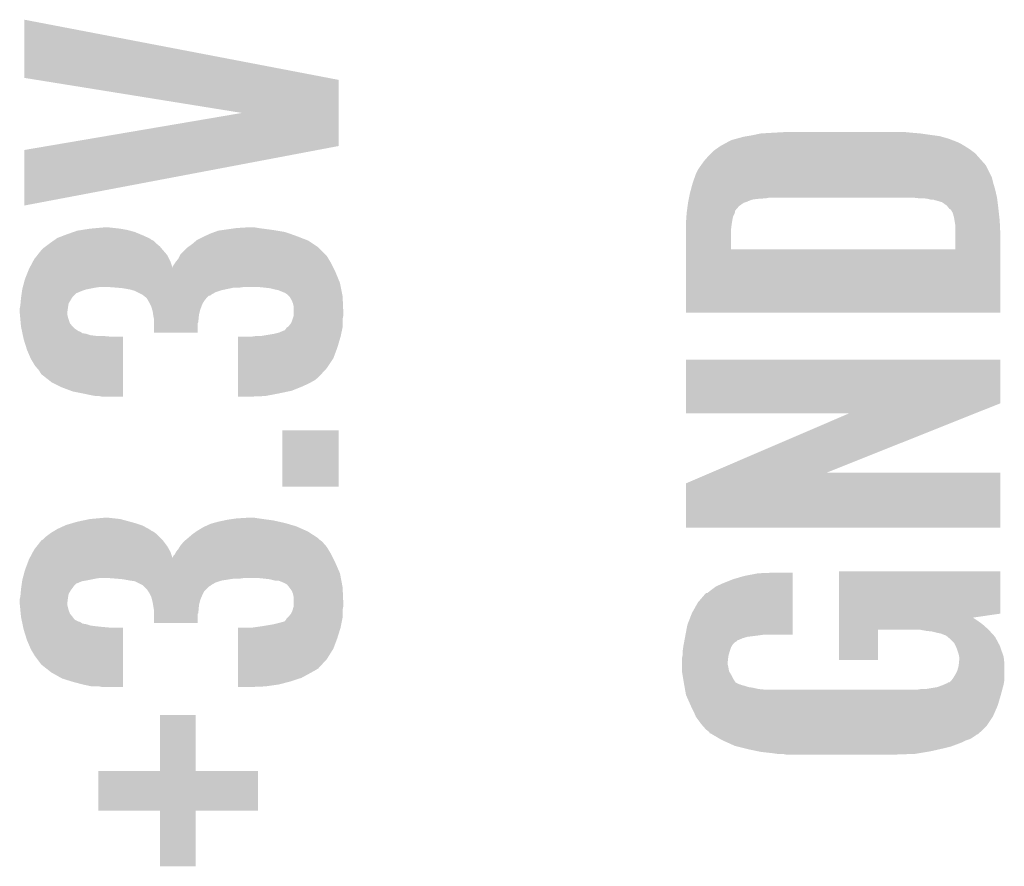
# Model space of a CAD drawing. Extents: x -52 to 48, y -3 to 57.
# Tile 44 of 96: x -4.86 to -1.08, y 32.1 to 35.35. Entities that reach past the tile are written whole.
import ezdxf

# ---------------------------------------------------------------- set-up
doc = ezdxf.new("R2010")
doc.units = 0
doc.layers.add('CLICK_SHIELD_FOR_RED_PITAYA_010', color=11, linetype='CONTINUOUS')

msp = doc.modelspace()

# ---------------------------------------------------------------- linework, layer by layer
at = {"layer": 'CLICK_SHIELD_FOR_RED_PITAYA_010'}
for points in [[(-4.8387, 35.12315), (-4.838664, 35.346636), (-3.672272, 35.12315), (-4.838664, 35.346636)], [(-4.791048, 35.115472), (-4.8387, 35.12315), (-3.6322, 35.115472), (-3.672272, 35.12315)], [(-4.00323, 34.988532), (-4.791048, 35.115472), (-3.632214, 34.988532), (-3.6322, 35.115472)], [(-4.749226, 34.861496), (-4.00323, 34.988532), (-3.632228, 34.861496), (-3.632214, 34.988532)], [(-2.123438, 34.884362), (-2.10566, 34.88944), (-1.277114, 34.884362), (-1.290314, 34.88944)], [(-2.10566, 34.88944), (-2.105654, 34.889442), (-1.290314, 34.88944), (-1.29032, 34.889442)], [(-2.105654, 34.889442), (-2.07772, 34.89706), (-1.29032, 34.889442), (-1.316986, 34.89706)], [(-2.07772, 34.89706), (-2.06248, 34.8996), (-1.316986, 34.89706), (-1.325878, 34.8996)], [(-2.06248, 34.8996), (-2.04724, 34.90214), (-1.325878, 34.8996), (-1.344928, 34.90214)], [(-2.04724, 34.90214), (-2.035388, 34.90468), (-1.344928, 34.90214), (-1.36398, 34.90468)], [(-2.035388, 34.90468), (-2.01168, 34.90976), (-1.36398, 34.90468), (-1.39954, 34.90976)], [(-2.01168, 34.90976), (-1.9685, 34.9123), (-1.39954, 34.90976), (-1.43002, 34.9123)], [(-1.9685, 34.9123), (-1.922782, 34.91484), (-1.43002, 34.9123), (-1.45542, 34.91484)], [(-4.838672, 34.846264), (-4.749226, 34.861496), (-3.712632, 34.846264), (-3.632228, 34.861496)], [(-2.19202, 34.84372), (-2.184764, 34.8488), (-1.202268, 34.84372), (-1.209042, 34.8488)], [(-2.184764, 34.8488), (-2.16662, 34.8615), (-1.209042, 34.8488), (-1.22936, 34.8615)], [(-2.16662, 34.8615), (-2.15265, 34.86912), (-1.22936, 34.8615), (-1.242062, 34.86912)], [(-2.15265, 34.86912), (-2.13868, 34.87674), (-1.242062, 34.86912), (-1.2573, 34.87674)], [(-2.13868, 34.87674), (-2.123438, 34.884362), (-1.2573, 34.87674), (-1.277114, 34.884362)], [(-4.8387, 34.632936), (-4.838672, 34.846264), (-4.8387, 34.632936), (-3.712632, 34.846264)], [(-2.23012, 34.80308), (-2.212342, 34.8234), (-1.161626, 34.80308), (-1.179688, 34.8234)], [(-2.212342, 34.8234), (-2.202182, 34.83356), (-1.179688, 34.8234), (-1.18872, 34.83356)], [(-2.202182, 34.83356), (-2.19202, 34.84372), (-1.18872, 34.83356), (-1.202268, 34.84372)], [(-2.252978, 34.770062), (-2.24282, 34.7853), (-1.13919, 34.770062), (-1.146808, 34.7853)], [(-2.24282, 34.7853), (-2.24101, 34.787836), (-1.146808, 34.7853), (-1.148078, 34.787836)], [(-2.24101, 34.787836), (-2.23012, 34.80308), (-1.148078, 34.787836), (-1.161626, 34.80308)], [(-2.272394, 34.721802), (-2.265138, 34.742118), (-1.12014, 34.721802), (-1.125218, 34.742118)], [(-2.265138, 34.742118), (-2.2606, 34.75482), (-1.125218, 34.742118), (-1.131568, 34.75482)], [(-2.2606, 34.75482), (-2.252978, 34.770062), (-1.131568, 34.75482), (-1.13919, 34.770062)], [(-2.28346, 34.68116), (-2.279396, 34.6964), (-1.109002, 34.68116), (-1.11252, 34.6964)], [(-2.279396, 34.6964), (-2.2733, 34.71926), (-1.11252, 34.6964), (-1.119376, 34.71926)], [(-2.2733, 34.71926), (-2.272394, 34.721802), (-1.119376, 34.71926), (-1.12014, 34.721802)], [(-2.28854, 34.65576), (-2.288032, 34.6583), (-2.044696, 34.65576), (-2.02692, 34.6583)], [(-2.288032, 34.6583), (-2.287524, 34.66084), (-2.02692, 34.6583), (-1.991358, 34.66084)], [(-2.287524, 34.66084), (-2.287016, 34.66338), (-1.991358, 34.66084), (-1.978658, 34.66338)], [(-2.287016, 34.66338), (-2.28346, 34.68116), (-1.1049, 34.66338), (-1.109002, 34.68116)], [(-1.42746, 34.663378), (-1.42748, 34.66338), (-1.1049, 34.663378), (-1.1049, 34.66338)], [(-1.404618, 34.66084), (-1.42746, 34.663378), (-1.104582, 34.66084), (-1.1049, 34.663378)], [(-1.36906, 34.6583), (-1.38684, 34.66084), (-1.104264, 34.6583), (-1.104582, 34.66084)], [(-1.358898, 34.65576), (-1.36906, 34.6583), (-1.103946, 34.65576), (-1.104264, 34.6583)], [(-2.295142, 34.612596), (-2.292774, 34.630362), (-2.110736, 34.612596), (-2.095498, 34.630362)], [(-2.292774, 34.630362), (-2.29108, 34.643058), (-2.095498, 34.630362), (-2.077722, 34.643058)], [(-2.29108, 34.64306), (-2.290064, 34.648144), (-2.077718, 34.64306), (-2.062478, 34.648144)], [(-2.29108, 34.643058), (-2.29108, 34.64306), (-2.077722, 34.643058), (-2.077718, 34.64306)], [(-2.290064, 34.648144), (-2.289556, 34.65068), (-2.062478, 34.648144), (-2.059934, 34.65068)], [(-2.289556, 34.650682), (-2.28854, 34.65576), (-2.057396, 34.650682), (-2.044696, 34.65576)], [(-2.289556, 34.65068), (-2.289556, 34.650682), (-2.059934, 34.65068), (-2.057396, 34.650682)], [(-1.348736, 34.655758), (-1.358898, 34.65576), (-1.103946, 34.655758), (-1.103946, 34.65576)], [(-1.343656, 34.65322), (-1.348736, 34.655758), (-1.10363, 34.65322), (-1.103946, 34.655758)], [(-1.315706, 34.645598), (-1.341116, 34.65322), (-1.102676, 34.645598), (-1.10363, 34.65322)], [(-1.297938, 34.632898), (-1.315706, 34.645598), (-1.101088, 34.632898), (-1.102676, 34.645598)], [(-1.289802, 34.62274), (-1.297938, 34.632898), (-1.09982, 34.62274), (-1.101088, 34.632898)], [(-1.287766, 34.620198), (-1.289802, 34.62274), (-1.099536, 34.620198), (-1.09982, 34.62274)], [(-2.298156, 34.57702), (-2.29725, 34.589722), (-2.1209, 34.57702), (-2.118358, 34.589722)], [(-2.29725, 34.589722), (-2.296524, 34.599882), (-2.118358, 34.589722), (-2.11328, 34.599882)], [(-2.296524, 34.599882), (-2.29616, 34.60496), (-2.11328, 34.599882), (-2.111588, 34.60496)], [(-2.29616, 34.60496), (-2.295822, 34.607504), (-2.111588, 34.60496), (-2.11074, 34.607504)], [(-2.295822, 34.607504), (-2.295142, 34.612596), (-2.11074, 34.607504), (-2.110736, 34.612596)], [(-1.282698, 34.617654), (-1.287766, 34.620198), (-1.099254, 34.617654), (-1.099536, 34.620198)], [(-1.275078, 34.60496), (-1.282698, 34.617654), (-1.097844, 34.60496), (-1.099254, 34.617654)], [(-1.27, 34.58718), (-1.275078, 34.60496), (-1.095868, 34.58718), (-1.097844, 34.60496)], [(-1.268306, 34.57702), (-1.27, 34.58718), (-1.09474, 34.57702), (-1.095868, 34.58718)], [(-4.587242, 34.544), (-4.531362, 34.54908), (-4.4704, 34.544), (-4.51612, 34.54908)], [(-4.04114, 34.544), (-4.02336, 34.54654), (-3.92176, 34.544), (-3.93954, 34.54654)], [(-4.02336, 34.54654), (-3.982722, 34.54908), (-3.93954, 34.54654), (-3.954778, 34.54908)], [(-2.2987, 34.5694), (-2.298156, 34.57702), (-2.12217, 34.5694), (-2.1209, 34.57702)], [(-2.2987, 34.56178), (-2.2987, 34.5694), (-2.12344, 34.56178), (-2.12217, 34.5694)], [(-2.2987, 34.54146), (-2.2987, 34.56178), (-2.12598, 34.54146), (-2.12344, 34.56178)], [(-1.26492, 34.556698), (-1.268306, 34.57702), (-1.093772, 34.556698), (-1.09474, 34.57702)], [(-1.26493, 34.52368), (-1.26492, 34.556698), (-1.0922, 34.52368), (-1.093772, 34.556698)], [(-4.71534, 34.505898), (-4.71171, 34.50844), (-4.35611, 34.505898), (-4.361698, 34.50844)], [(-4.71171, 34.50844), (-4.685286, 34.5186), (-4.361698, 34.50844), (-4.38404, 34.5186)], [(-4.685286, 34.5186), (-4.67868, 34.52114), (-4.38404, 34.5186), (-4.390134, 34.52114)], [(-4.67868, 34.52114), (-4.649894, 34.5313), (-4.390134, 34.52114), (-4.414518, 34.5313)], [(-4.649894, 34.5313), (-4.6355, 34.53638), (-4.414518, 34.5313), (-4.433146, 34.53638)], [(-4.6355, 34.53638), (-4.619414, 34.53892), (-4.433146, 34.53638), (-4.44246, 34.53892)], [(-4.619414, 34.53892), (-4.587242, 34.544), (-4.44246, 34.53892), (-4.4704, 34.544)], [(-4.175756, 34.500822), (-4.15036, 34.51352), (-3.755578, 34.500822), (-3.788228, 34.51352)], [(-4.15036, 34.51352), (-4.144772, 34.51606), (-3.788228, 34.51352), (-3.79476, 34.51606)], [(-4.144772, 34.51606), (-4.12242, 34.52622), (-3.79476, 34.51606), (-3.82355, 34.52622)], [(-4.12242, 34.52622), (-4.108456, 34.531298), (-3.82355, 34.52622), (-3.83794, 34.531298)], [(-4.108456, 34.531298), (-4.094478, 34.53638), (-3.83794, 34.531298), (-3.868422, 34.53638)], [(-4.094478, 34.53638), (-4.0767, 34.53892), (-3.868422, 34.53638), (-3.88366, 34.53892)], [(-4.0767, 34.53892), (-4.04114, 34.544), (-3.88366, 34.53892), (-3.92176, 34.544)], [(-2.2987, 34.46529), (-2.2987, 34.54146), (-2.125978, 34.46529), (-2.12598, 34.54146)], [(-1.264944, 34.465268), (-1.26493, 34.52368), (-1.092208, 34.465268), (-1.0922, 34.52368)], [(-4.767578, 34.4678), (-4.757422, 34.475418), (-4.311648, 34.4678), (-4.317998, 34.475418)], [(-4.757422, 34.475418), (-4.740488, 34.48812), (-4.317998, 34.475418), (-4.33324, 34.48812)], [(-4.740488, 34.48812), (-4.7371, 34.49066), (-4.33324, 34.48812), (-4.335782, 34.49066)], [(-4.7371, 34.49066), (-4.726222, 34.498278), (-4.335782, 34.49066), (-4.34341, 34.498278)], [(-4.726222, 34.498278), (-4.718968, 34.503358), (-4.34341, 34.498278), (-4.353556, 34.503358)], [(-4.718968, 34.503358), (-4.71534, 34.505898), (-4.353556, 34.503358), (-4.35611, 34.505898)], [(-4.239258, 34.44493), (-4.211322, 34.472878), (-3.68299, 34.44493), (-3.710938, 34.472878)], [(-4.211322, 34.472878), (-4.21132, 34.47288), (-3.710938, 34.472878), (-3.71094, 34.47288)], [(-4.21132, 34.47288), (-4.19354, 34.48558), (-3.71094, 34.47288), (-3.72999, 34.48558)], [(-4.19354, 34.48558), (-4.178726, 34.498278), (-3.72999, 34.48558), (-3.749038, 34.498278)], [(-4.178726, 34.498278), (-4.175756, 34.500822), (-3.749038, 34.498278), (-3.755578, 34.500822)], [(-4.8006, 34.42715), (-4.788626, 34.442396), (-4.282434, 34.42715), (-4.290058, 34.442396)], [(-4.788626, 34.442396), (-4.774656, 34.46018), (-4.290058, 34.442396), (-4.3053, 34.46018)], [(-4.774656, 34.46018), (-4.77266, 34.46272), (-4.3053, 34.46018), (-4.307416, 34.46272)], [(-4.77266, 34.46272), (-4.767578, 34.4678), (-4.307416, 34.46272), (-4.311648, 34.4678)], [(-4.246878, 34.429702), (-4.241796, 34.439858), (-3.671824, 34.429702), (-3.677918, 34.439858)], [(-4.241796, 34.439858), (-4.239258, 34.44493), (-3.677918, 34.439858), (-3.68299, 34.44493)], [(-2.2987, 34.465268), (-2.2987, 34.46529), (-1.264944, 34.465268), (-2.125978, 34.46529)], [(-2.2987, 34.221452), (-2.2987, 34.465268), (-1.092232, 34.221452), (-1.092208, 34.465268)], [(-4.82092, 34.389062), (-4.818108, 34.394336), (-3.64998, 34.389062), (-3.652618, 34.394336)], [(-4.818108, 34.394336), (-4.806018, 34.416998), (-4.26974, 34.394336), (-4.27736, 34.416998)], [(-4.806018, 34.416998), (-4.8006, 34.42715), (-4.27736, 34.416998), (-4.282434, 34.42715)], [(-4.26974, 34.394336), (-4.269738, 34.396684), (-3.652618, 34.394336), (-3.653792, 34.396684)], [(-4.269738, 34.396684), (-4.267198, 34.401762), (-3.653792, 34.396684), (-3.65633, 34.401762)], [(-4.267198, 34.401762), (-4.258734, 34.41446), (-3.65633, 34.401762), (-3.66268, 34.41446)], [(-4.258734, 34.41446), (-4.25704, 34.417), (-3.66268, 34.41446), (-3.664202, 34.417)], [(-4.25704, 34.417), (-4.246878, 34.429702), (-3.664202, 34.417), (-3.671824, 34.429702)], [(-4.836158, 34.350962), (-4.824986, 34.3789), (-3.633396, 34.350962), (-3.6449, 34.3789)], [(-4.824986, 34.3789), (-4.82092, 34.389062), (-3.6449, 34.3789), (-3.64998, 34.389062)], [(-4.844966, 34.31794), (-4.84429, 34.32048), (-4.564378, 34.31794), (-4.5466, 34.32048)], [(-4.84429, 34.32048), (-4.840224, 34.335718), (-3.624072, 34.32048), (-3.62712, 34.335718)], [(-4.840224, 34.335718), (-4.836158, 34.350962), (-3.62712, 34.335718), (-3.633396, 34.350962)], [(-4.48818, 34.31794), (-4.521198, 34.32048), (-4.010662, 34.31794), (-3.99288, 34.32048)], [(-3.91922, 34.31794), (-3.944618, 34.32048), (-3.623564, 34.31794), (-3.624072, 34.32048)], [(-4.8514, 34.2773), (-4.850676, 34.282378), (-4.65633, 34.2773), (-4.653282, 34.282378)], [(-4.850676, 34.282378), (-4.8485, 34.297614), (-4.653282, 34.282378), (-4.638046, 34.297614)], [(-4.8485, 34.297614), (-4.848498, 34.29762), (-4.638046, 34.297614), (-4.635504, 34.29762)], [(-4.848498, 34.29762), (-4.84741, 34.30524), (-4.635504, 34.29762), (-4.617718, 34.30524)], [(-4.84741, 34.30524), (-4.846684, 34.310318), (-4.617718, 34.30524), (-4.60248, 34.310318)], [(-4.846684, 34.310318), (-4.84632, 34.312862), (-4.60248, 34.310318), (-4.589764, 34.312862)], [(-4.84632, 34.312862), (-4.844966, 34.31794), (-4.589764, 34.312862), (-4.564378, 34.31794)], [(-4.460238, 34.3154), (-4.48818, 34.31794), (-4.045586, 34.3154), (-4.033522, 34.31794)], [(-4.432298, 34.31032), (-4.460238, 34.3154), (-4.06971, 34.31032), (-4.045586, 34.3154)], [(-4.423398, 34.307778), (-4.432298, 34.31032), (-4.08178, 34.307778), (-4.06971, 34.31032)], [(-4.414522, 34.305242), (-4.423398, 34.307778), (-4.089392, 34.305242), (-4.08178, 34.307778)], [(-4.404358, 34.30016), (-4.414522, 34.305242), (-4.104642, 34.30016), (-4.089392, 34.305242)], [(-4.384044, 34.290002), (-4.404358, 34.30016), (-4.122404, 34.290002), (-4.104642, 34.30016)], [(-4.384038, 34.289998), (-4.384044, 34.290002), (-4.12241, 34.289998), (-4.122404, 34.290002)], [(-4.3815, 34.28746), (-4.384038, 34.289998), (-4.124956, 34.28746), (-4.12241, 34.289998)], [(-4.381492, 34.287454), (-4.3815, 34.28746), (-4.130046, 34.287454), (-4.124956, 34.28746)], [(-4.371984, 34.279838), (-4.381492, 34.287454), (-4.137662, 34.279838), (-4.130046, 34.287454)], [(-3.896362, 34.3154), (-3.91922, 34.31794), (-3.623056, 34.3154), (-3.623564, 34.31794)], [(-3.87604, 34.31032), (-3.896362, 34.3154), (-3.62204, 34.31032), (-3.623056, 34.3154)], [(-3.863342, 34.30778), (-3.87604, 34.31032), (-3.621532, 34.30778), (-3.62204, 34.31032)], [(-3.85064, 34.3027), (-3.863342, 34.30778), (-3.620516, 34.3027), (-3.621532, 34.30778)], [(-3.845564, 34.300162), (-3.85064, 34.3027), (-3.620008, 34.300162), (-3.620516, 34.3027)], [(-3.843014, 34.30016), (-3.845564, 34.300162), (-3.620008, 34.30016), (-3.620008, 34.300162)], [(-3.830322, 34.292542), (-3.843014, 34.30016), (-3.618484, 34.292542), (-3.620008, 34.30016)], [(-3.822698, 34.284918), (-3.830322, 34.292542), (-3.61696, 34.284918), (-3.618484, 34.292542)], [(-3.820162, 34.282382), (-3.822698, 34.284918), (-3.616848, 34.282382), (-3.61696, 34.284918)], [(-3.81254, 34.269682), (-3.820162, 34.282382), (-3.616296, 34.269682), (-3.616848, 34.282382)], [(-4.855466, 34.24174), (-4.85394, 34.24936), (-4.67106, 34.24174), (-4.669792, 34.24936)], [(-4.85394, 34.24936), (-4.853248, 34.256988), (-4.669792, 34.24936), (-4.66852, 34.256988)], [(-4.853248, 34.256988), (-4.8514, 34.2773), (-4.66852, 34.256988), (-4.65633, 34.2773)], [(-4.368804, 34.27729), (-4.371984, 34.279838), (-4.139702, 34.27729), (-4.137662, 34.279838)], [(-4.362996, 34.267138), (-4.368804, 34.27729), (-4.147822, 34.267138), (-4.139702, 34.27729)], [(-4.35864, 34.259518), (-4.362996, 34.267138), (-4.152398, 34.259518), (-4.147822, 34.267138)], [(-4.356106, 34.254452), (-4.35864, 34.259518), (-4.15544, 34.254452), (-4.152398, 34.259518)], [(-4.35102, 34.24428), (-4.356106, 34.254452), (-4.159252, 34.24428), (-4.15544, 34.254452)], [(-4.348116, 34.234118), (-4.35102, 34.24428), (-4.16306, 34.234118), (-4.159252, 34.24428)], [(-3.807462, 34.256982), (-3.81254, 34.269682), (-3.615744, 34.256982), (-3.616296, 34.269682)], [(-3.80492, 34.246822), (-3.807462, 34.256982), (-3.615302, 34.246822), (-3.615744, 34.256982)], [(-3.80492, 34.2265), (-3.80492, 34.246822), (-3.61442, 34.2265), (-3.615302, 34.246822)], [(-4.85648, 34.236662), (-4.855466, 34.24174), (-4.671786, 34.236662), (-4.67106, 34.24174)], [(-4.85648, 34.223958), (-4.85648, 34.236662), (-4.6736, 34.223958), (-4.671786, 34.236662)], [(-4.855556, 34.213798), (-4.85648, 34.223958), (-4.6736, 34.213798), (-4.6736, 34.223958)], [(-4.854632, 34.203642), (-4.855556, 34.213798), (-4.67106, 34.203642), (-4.6736, 34.213798)], [(-4.34594, 34.226502), (-4.348116, 34.234118), (-4.164964, 34.226502), (-4.16306, 34.234118)], [(-4.344124, 34.213798), (-4.34594, 34.226502), (-4.16814, 34.213798), (-4.164964, 34.226502)], [(-4.3434, 34.20872), (-4.344124, 34.213798), (-4.168648, 34.20872), (-4.16814, 34.213798)], [(-4.34086, 34.196022), (-4.3434, 34.20872), (-4.169918, 34.196022), (-4.168648, 34.20872)], [(-3.809154, 34.196018), (-3.804922, 34.208718), (-3.61696, 34.196018), (-3.61442, 34.208718)], [(-3.804922, 34.208718), (-3.80492, 34.208724), (-3.61442, 34.208718), (-3.61442, 34.208724)], [(-3.80492, 34.208724), (-3.80492, 34.2265), (-3.61442, 34.208724), (-3.61442, 34.2265)], [(-1.092232, 34.22142), (-2.2987, 34.221452), (-1.092232, 34.22142), (-1.092232, 34.221452)], [(-4.852554, 34.180778), (-4.854632, 34.203642), (-4.663438, 34.180778), (-4.67106, 34.203642)], [(-4.8514, 34.16808), (-4.852554, 34.180778), (-4.65328, 34.16808), (-4.663438, 34.180778)], [(-4.849794, 34.16046), (-4.8514, 34.16808), (-4.64566, 34.16046), (-4.65328, 34.16808)], [(-4.34086, 34.188402), (-4.34086, 34.196022), (-4.17068, 34.188402), (-4.169918, 34.196022)], [(-4.34086, 34.185856), (-4.34086, 34.188402), (-4.170682, 34.185856), (-4.17068, 34.188402)], [(-4.34086, 34.180776), (-4.34086, 34.185856), (-4.17322, 34.180776), (-4.170682, 34.185856)], [(-4.34086, 34.145252), (-4.34086, 34.180776), (-4.173252, 34.145252), (-4.17322, 34.180776)], [(-3.829046, 34.165538), (-3.825238, 34.168082), (-3.61696, 34.165538), (-3.61696, 34.168082)], [(-3.825238, 34.168082), (-3.81508, 34.180782), (-3.61696, 34.168082), (-3.61696, 34.180782)], [(-3.81508, 34.180782), (-3.81, 34.193478), (-3.61696, 34.180782), (-3.61696, 34.193478)], [(-3.81, 34.193478), (-3.809154, 34.196018), (-3.61696, 34.193478), (-3.61696, 34.196018)], [(-4.847656, 34.1503), (-4.849794, 34.16046), (-4.630426, 34.1503), (-4.64566, 34.16046)], [(-4.847656, 34.150298), (-4.847656, 34.1503), (-4.627876, 34.150298), (-4.630426, 34.1503)], [(-4.84712, 34.147758), (-4.847656, 34.150298), (-4.622798, 34.147758), (-4.627876, 34.150298)], [(-4.846052, 34.14268), (-4.84712, 34.147758), (-4.615188, 34.14268), (-4.622798, 34.147758)], [(-4.845516, 34.140138), (-4.846052, 34.14268), (-4.599938, 34.140138), (-4.615188, 34.14268)], [(-4.844448, 34.13506), (-4.845516, 34.140138), (-4.584698, 34.13506), (-4.599938, 34.140138)], [(-4.843912, 34.13252), (-4.844448, 34.13506), (-4.564378, 34.13252), (-4.584698, 34.13506)], [(-4.843378, 34.12998), (-4.843912, 34.13252), (-4.513582, 34.12998), (-4.54152, 34.13252)], [(-4.843372, 34.129948), (-4.843378, 34.12998), (-4.46024, 34.129948), (-4.513582, 34.12998)], [(-4.84124, 34.11982), (-4.843372, 34.129948), (-4.460242, 34.11982), (-4.46024, 34.129948)], [(-4.173252, 34.14522), (-4.34086, 34.145252), (-4.173252, 34.14522), (-4.173252, 34.145252)], [(-4.018254, 34.0868), (-4.018248, 34.12998), (-3.637278, 34.0868), (-3.62458, 34.12998)], [(-3.9624, 34.12998), (-3.944618, 34.13252), (-3.62458, 34.12998), (-3.624036, 34.13252)], [(-3.926838, 34.13252), (-3.88112, 34.14014), (-3.624036, 34.13252), (-3.622404, 34.14014)], [(-3.88112, 34.14014), (-3.860798, 34.145222), (-3.622404, 34.14014), (-3.621314, 34.145222)], [(-3.860798, 34.145222), (-3.843016, 34.15284), (-3.621314, 34.145222), (-3.619682, 34.15284)], [(-3.843016, 34.15284), (-3.840474, 34.152846), (-3.619682, 34.15284), (-3.61968, 34.152846)], [(-3.840474, 34.152846), (-3.835398, 34.157924), (-3.61968, 34.152846), (-3.618592, 34.157924)], [(-3.835398, 34.157924), (-3.832856, 34.16299), (-3.618592, 34.157924), (-3.617508, 34.16299)], [(-3.832856, 34.16299), (-3.829046, 34.165538), (-3.617508, 34.16299), (-3.61696, 34.165538)], [(-4.828542, 34.07918), (-4.84124, 34.11982), (-4.460248, 34.07918), (-4.460242, 34.11982)], [(-4.8133, 34.043622), (-4.828542, 34.07918), (-4.460252, 34.043622), (-4.460248, 34.07918)], [(-4.01826, 34.046158), (-4.018254, 34.0868), (-3.652522, 34.046158), (-3.637278, 34.0868)], [(-4.798062, 34.018222), (-4.8133, 34.043622), (-4.460256, 34.018222), (-4.460252, 34.043622)], [(-4.78282, 34.000442), (-4.798062, 34.018222), (-4.460258, 34.000442), (-4.460256, 34.018222)], [(-4.018266, 34.008058), (-4.01826, 34.046158), (-3.677922, 34.008058), (-3.652522, 34.046158)], [(-2.298696, 33.873436), (-2.29867, 34.041048), (-1.092224, 33.873436), (-1.0922, 34.041048)], [(-2.29867, 34.041048), (-2.298668, 34.04108), (-1.0922, 34.041048), (-2.298668, 34.04108)], [(-4.775202, 33.987742), (-4.78282, 34.000442), (-4.46026, 33.987742), (-4.460258, 34.000442)], [(-4.77012, 33.98266), (-4.775202, 33.987742), (-4.460262, 33.98266), (-4.46026, 33.987742)], [(-4.73455, 33.95472), (-4.77012, 33.98266), (-4.460266, 33.95472), (-4.460262, 33.98266)], [(-4.01827, 33.97504), (-4.018266, 34.008058), (-3.7084, 33.97504), (-3.677922, 34.008058)], [(-4.69392, 33.9344), (-4.73455, 33.95472), (-4.460268, 33.9344), (-4.460266, 33.95472)], [(-4.018276, 33.93694), (-4.018274, 33.94964), (-3.77444, 33.93694), (-3.7465, 33.94964)], [(-4.018274, 33.94964), (-4.018272, 33.962338), (-3.7465, 33.94964), (-3.723642, 33.962338)], [(-4.018272, 33.962338), (-4.01827, 33.972498), (-3.723642, 33.962338), (-3.710942, 33.972498)], [(-4.01827, 33.972498), (-4.01827, 33.97504), (-3.710942, 33.972498), (-3.7084, 33.97504)], [(-4.653282, 33.919162), (-4.69392, 33.9344), (-4.46027, 33.919162), (-4.460268, 33.9344)], [(-4.61518, 33.91154), (-4.653282, 33.919162), (-4.460272, 33.91154), (-4.46027, 33.919162)], [(-4.57962, 33.90392), (-4.61518, 33.91154), (-4.460272, 33.90392), (-4.460272, 33.91154)], [(-4.564382, 33.90138), (-4.57962, 33.90392), (-4.460272, 33.90138), (-4.460272, 33.90392)], [(-4.01828, 33.91154), (-4.018278, 33.9217), (-3.8608, 33.91154), (-3.812542, 33.9217)], [(-4.01828, 33.90138), (-4.01828, 33.91154), (-3.914142, 33.90138), (-3.8608, 33.91154)], [(-4.018278, 33.9217), (-4.018276, 33.93694), (-3.812542, 33.9217), (-3.77444, 33.93694)], [(-4.538982, 33.89884), (-4.551682, 33.90138), (-4.460272, 33.89884), (-4.460272, 33.90138)], [(-4.01828, 33.898872), (-4.01828, 33.90138), (-3.974334, 33.898872), (-3.914142, 33.90138)], [(-3.9751, 33.89884), (-4.01828, 33.898872), (-3.9751, 33.89884), (-3.974334, 33.898872)], [(-2.2987, 33.835372), (-2.298696, 33.873436), (-1.18754, 33.835372), (-1.092224, 33.873436)], [(-1.671478, 33.83534), (-2.2987, 33.835372), (-1.18762, 33.83534), (-1.18754, 33.835372)], [(-2.204014, 33.60674), (-1.671478, 33.83534), (-1.760056, 33.60674), (-1.18762, 33.83534)], [(-3.8481, 33.553432), (-3.84807, 33.769268), (-3.632232, 33.553432), (-3.6322, 33.769268)], [(-3.84807, 33.769268), (-3.848068, 33.7693), (-3.6322, 33.769268), (-3.848068, 33.7693)], [(-2.298676, 33.566104), (-2.204088, 33.606708), (-1.092208, 33.566104), (-1.0922, 33.606708)], [(-2.204088, 33.606708), (-2.204014, 33.60674), (-1.0922, 33.606708), (-1.760056, 33.60674)], [(-2.2987, 33.395952), (-2.298676, 33.566104), (-1.092232, 33.395952), (-1.092208, 33.566104)], [(-3.632232, 33.5534), (-3.8481, 33.553432), (-3.632232, 33.5534), (-3.632232, 33.553432)], [(-4.678678, 33.406082), (-4.652776, 33.4137), (-4.391664, 33.406082), (-4.41452, 33.4137)], [(-4.652776, 33.4137), (-4.635502, 33.41878), (-4.41452, 33.4137), (-4.433146, 33.41878)], [(-4.635502, 33.41878), (-4.58724, 33.42894), (-4.433146, 33.41878), (-4.470398, 33.42894)], [(-4.58724, 33.42894), (-4.531362, 33.43402), (-4.470398, 33.42894), (-4.51612, 33.43402)], [(-4.144772, 33.401), (-4.12242, 33.411162), (-3.794758, 33.401), (-3.82931, 33.411162)], [(-4.12242, 33.411162), (-4.113114, 33.4137), (-3.82931, 33.411162), (-3.83794, 33.4137)], [(-4.113114, 33.4137), (-4.094482, 33.41878), (-3.83794, 33.4137), (-3.8608, 33.41878)], [(-4.094482, 33.41878), (-4.070774, 33.42386), (-3.8608, 33.41878), (-3.883662, 33.42386)], [(-4.070774, 33.42386), (-4.05892, 33.4264), (-3.883662, 33.42386), (-3.90271, 33.4264)], [(-4.05892, 33.4264), (-4.04114, 33.42894), (-3.90271, 33.4264), (-3.92176, 33.42894)], [(-4.04114, 33.42894), (-4.02336, 33.43148), (-3.92176, 33.42894), (-3.93954, 33.43148)], [(-4.02336, 33.43148), (-3.982722, 33.43402), (-3.93954, 33.43148), (-3.954778, 33.43402)], [(-4.74049, 33.373058), (-4.737098, 33.375602), (-4.33324, 33.373058), (-4.336634, 33.375602)], [(-4.737098, 33.375602), (-4.728638, 33.380678), (-4.336634, 33.375602), (-4.34341, 33.380678)], [(-4.728638, 33.380678), (-4.72017, 33.385758), (-4.34341, 33.380678), (-4.353556, 33.385758)], [(-4.72017, 33.385758), (-4.715936, 33.388298), (-4.353556, 33.385758), (-4.35611, 33.388298)], [(-4.715936, 33.388298), (-4.711698, 33.39084), (-4.35611, 33.388298), (-4.360766, 33.39084)], [(-4.711698, 33.39084), (-4.684186, 33.40354), (-4.360766, 33.39084), (-4.384038, 33.40354)], [(-4.684186, 33.40354), (-4.678678, 33.406082), (-4.384038, 33.40354), (-4.391664, 33.406082)], [(-4.193542, 33.37052), (-4.179322, 33.380678), (-3.7338, 33.37052), (-3.749038, 33.380678)], [(-4.179322, 33.380678), (-4.175762, 33.38322), (-3.749038, 33.380678), (-3.754756, 33.38322)], [(-4.175762, 33.38322), (-4.150358, 33.39846), (-3.754756, 33.38322), (-3.789042, 33.39846)], [(-4.150358, 33.39846), (-4.144772, 33.401), (-3.789042, 33.39846), (-3.794758, 33.401)], [(-1.092232, 33.39592), (-2.2987, 33.395952), (-1.092232, 33.39592), (-1.092232, 33.395952)], [(-4.790616, 33.3248), (-4.774656, 33.345118), (-4.290058, 33.3248), (-4.3053, 33.345118)], [(-4.774656, 33.345118), (-4.772656, 33.347662), (-4.3053, 33.345118), (-4.307844, 33.347662)], [(-4.772656, 33.347662), (-4.76759, 33.350202), (-4.307844, 33.347662), (-4.310384, 33.350202)], [(-4.76759, 33.350202), (-4.757418, 33.36036), (-4.310384, 33.350202), (-4.320542, 33.36036)], [(-4.757418, 33.36036), (-4.74049, 33.373058), (-4.320542, 33.36036), (-4.33324, 33.373058)], [(-4.23926, 33.32734), (-4.22656, 33.34258), (-3.682364, 33.32734), (-3.695698, 33.34258)], [(-4.22656, 33.34258), (-4.226558, 33.342582), (-3.695698, 33.34258), (-3.6957, 33.342582)], [(-4.226558, 33.342582), (-4.217418, 33.3502), (-3.6957, 33.342582), (-3.705858, 33.3502)], [(-4.217418, 33.3502), (-4.211324, 33.355278), (-3.705858, 33.3502), (-3.710938, 33.355278)], [(-4.211324, 33.355278), (-4.21132, 33.35528), (-3.710938, 33.355278), (-3.71094, 33.35528)], [(-4.21132, 33.35528), (-4.193542, 33.37052), (-3.71094, 33.35528), (-3.7338, 33.37052)], [(-4.818108, 33.279276), (-4.806018, 33.301938), (-4.26974, 33.279276), (-4.27736, 33.301938)], [(-4.806018, 33.301938), (-4.8006, 33.31209), (-4.27736, 33.301938), (-4.282998, 33.31209)], [(-4.8006, 33.31209), (-4.790616, 33.3248), (-4.282998, 33.31209), (-4.290058, 33.3248)], [(-4.259578, 33.29686), (-4.25704, 33.30193), (-3.66268, 33.29686), (-3.66572, 33.30193)], [(-4.25704, 33.30193), (-4.246878, 33.314642), (-3.66572, 33.30193), (-3.673348, 33.314642)], [(-4.246878, 33.314642), (-4.24231, 33.322258), (-3.673348, 33.314642), (-3.677918, 33.322258)], [(-4.24231, 33.322258), (-4.23926, 33.32734), (-3.677918, 33.322258), (-3.682364, 33.32734)], [(-4.83616, 33.23336), (-4.825684, 33.2613), (-3.632676, 33.23336), (-3.6449, 33.2613)], [(-4.825684, 33.2613), (-4.82092, 33.274002), (-3.6449, 33.2613), (-3.65125, 33.274002)], [(-4.82092, 33.274002), (-4.818108, 33.279276), (-3.65125, 33.274002), (-3.653888, 33.279276)], [(-4.26974, 33.279276), (-4.269738, 33.281624), (-3.653888, 33.279276), (-3.655062, 33.281624)], [(-4.269738, 33.281624), (-4.267198, 33.28669), (-3.655062, 33.281624), (-3.657594, 33.28669)], [(-4.267198, 33.28669), (-4.262118, 33.291784), (-3.657594, 33.28669), (-3.660142, 33.291784)], [(-4.262118, 33.291784), (-4.259578, 33.29686), (-3.660142, 33.291784), (-3.66268, 33.29686)], [(-4.839548, 33.220658), (-4.83616, 33.23336), (-3.62712, 33.220658), (-3.632676, 33.23336)], [(-2.021838, 33.22066), (-1.961648, 33.223168), (-1.889762, 33.22066), (-1.88976, 33.223168)], [(-1.961648, 33.223168), (-1.96088, 33.2232), (-1.88976, 33.223168), (-1.96088, 33.2232)], [(-1.711944, 33.065718), (-1.71193, 33.228248), (-1.09223, 33.065718), (-1.0922, 33.228248)], [(-1.71193, 33.228248), (-1.711928, 33.22828), (-1.0922, 33.228248), (-1.711928, 33.22828)], [(-4.848136, 33.18256), (-4.847048, 33.190178), (-4.635504, 33.18256), (-4.617722, 33.190178)], [(-4.847048, 33.190178), (-4.846684, 33.19272), (-4.617722, 33.190178), (-4.60248, 33.19272)], [(-4.846684, 33.19272), (-4.84632, 33.195262), (-4.60248, 33.19272), (-4.58977, 33.195262)], [(-4.84632, 33.195262), (-4.844966, 33.20034), (-4.58977, 33.195262), (-4.564378, 33.20034)], [(-4.844966, 33.20034), (-4.84429, 33.20288), (-4.564378, 33.20034), (-4.5466, 33.20288)], [(-4.84429, 33.20288), (-4.839548, 33.220658), (-3.623732, 33.20288), (-3.62712, 33.220658)], [(-4.48818, 33.20034), (-4.521198, 33.20288), (-4.010662, 33.20034), (-3.99288, 33.20288)], [(-4.460238, 33.1978), (-4.48818, 33.20034), (-4.049606, 33.1978), (-4.033522, 33.20034)], [(-4.4323, 33.19272), (-4.460238, 33.1978), (-4.08177, 33.19272), (-4.049606, 33.1978)], [(-4.432286, 33.192718), (-4.4323, 33.19272), (-4.081782, 33.192718), (-4.08177, 33.19272)], [(-4.414524, 33.19018), (-4.432286, 33.192718), (-4.089398, 33.19018), (-4.081782, 33.192718)], [(-4.404362, 33.1851), (-4.414524, 33.19018), (-4.104642, 33.1851), (-4.089398, 33.19018)], [(-4.384044, 33.174942), (-4.404362, 33.1851), (-4.122404, 33.174942), (-4.104642, 33.1851)], [(-3.91922, 33.20034), (-3.944618, 33.20288), (-3.623248, 33.20034), (-3.623732, 33.20288)], [(-3.896362, 33.1978), (-3.91922, 33.20034), (-3.622766, 33.1978), (-3.623248, 33.20034)], [(-3.876042, 33.19272), (-3.896362, 33.1978), (-3.621798, 33.19272), (-3.622766, 33.1978)], [(-3.85064, 33.18764), (-3.863344, 33.19272), (-3.62083, 33.18764), (-3.621798, 33.19272)], [(-3.845564, 33.185102), (-3.85064, 33.18764), (-3.620346, 33.185102), (-3.62083, 33.18764)], [(-3.843014, 33.1851), (-3.845564, 33.185102), (-3.620346, 33.1851), (-3.620346, 33.185102)], [(-3.830324, 33.177482), (-3.843014, 33.1851), (-3.618896, 33.177482), (-3.620346, 33.1851)], [(-2.15646, 33.18256), (-2.118362, 33.1978), (-1.889766, 33.18256), (-1.889764, 33.1978)], [(-2.118362, 33.1978), (-2.075182, 33.2105), (-1.889764, 33.1978), (-1.889762, 33.2105)], [(-2.075182, 33.2105), (-2.021838, 33.22066), (-1.889762, 33.2105), (-1.889762, 33.22066)], [(-4.853016, 33.141928), (-4.851864, 33.154618), (-4.66852, 33.141928), (-4.660902, 33.154618)], [(-4.851864, 33.154618), (-4.8514, 33.1597), (-4.660902, 33.154618), (-4.657092, 33.1597)], [(-4.8514, 33.1597), (-4.850676, 33.16478), (-4.657092, 33.1597), (-4.65328, 33.16478)], [(-4.850676, 33.16478), (-4.849586, 33.1724), (-4.65328, 33.16478), (-4.6482, 33.1724)], [(-4.849586, 33.1724), (-4.848136, 33.182554), (-4.6482, 33.1724), (-4.638046, 33.182554)], [(-4.848136, 33.182554), (-4.848136, 33.18256), (-4.638046, 33.182554), (-4.635504, 33.18256)], [(-4.384038, 33.174938), (-4.384044, 33.174942), (-4.12241, 33.174938), (-4.122404, 33.174942)], [(-4.381498, 33.172398), (-4.384038, 33.174938), (-4.124964, 33.172398), (-4.12241, 33.174938)], [(-4.378958, 33.169858), (-4.381498, 33.172398), (-4.13003, 33.169858), (-4.124964, 33.172398)], [(-4.368802, 33.159702), (-4.378958, 33.169858), (-4.140192, 33.159702), (-4.13003, 33.169858)], [(-4.363718, 33.152076), (-4.368802, 33.159702), (-4.147822, 33.152076), (-4.140192, 33.159702)], [(-4.358642, 33.144462), (-4.363718, 33.152076), (-4.15163, 33.144462), (-4.147822, 33.152076)], [(-3.82219, 33.167318), (-3.830324, 33.177482), (-3.61696, 33.167318), (-3.618896, 33.177482)], [(-3.82016, 33.16478), (-3.82219, 33.167318), (-3.616848, 33.16478), (-3.61696, 33.167318)], [(-3.812542, 33.154622), (-3.82016, 33.16478), (-3.616406, 33.154622), (-3.616848, 33.16478)], [(-3.807462, 33.141922), (-3.812542, 33.154622), (-3.615854, 33.141922), (-3.616406, 33.154622)], [(-2.217416, 33.144464), (-2.20472, 33.15462), (-1.889772, 33.144464), (-1.88977, 33.15462)], [(-2.20472, 33.15462), (-2.184398, 33.16986), (-1.88977, 33.15462), (-1.889768, 33.16986)], [(-2.184398, 33.16986), (-2.15646, 33.18256), (-1.889768, 33.16986), (-1.889766, 33.18256)], [(-4.85648, 33.121602), (-4.855212, 33.12668), (-4.671696, 33.121602), (-4.67106, 33.12668)], [(-4.85648, 33.106358), (-4.85648, 33.121602), (-4.6736, 33.106358), (-4.671696, 33.121602)], [(-4.855212, 33.12668), (-4.85394, 33.131762), (-4.67106, 33.12668), (-4.670214, 33.131762)], [(-4.85394, 33.131762), (-4.853016, 33.141928), (-4.670214, 33.131762), (-4.66852, 33.141928)], [(-4.354828, 33.13684), (-4.358642, 33.144462), (-4.15544, 33.13684), (-4.15163, 33.144462)], [(-4.35102, 33.129222), (-4.354828, 33.13684), (-4.158706, 33.129222), (-4.15544, 33.13684)], [(-4.348478, 33.119058), (-4.35102, 33.129222), (-4.16306, 33.119058), (-4.158706, 33.129222)], [(-4.34594, 33.1089), (-4.348478, 33.119058), (-4.1656, 33.1089), (-4.16306, 33.119058)], [(-4.344246, 33.098738), (-4.34594, 33.1089), (-4.16814, 33.098738), (-4.1656, 33.1089)], [(-3.80492, 33.129222), (-3.807462, 33.141922), (-3.615302, 33.129222), (-3.615854, 33.141922)], [(-3.80492, 33.1089), (-3.80492, 33.129222), (-3.61442, 33.1089), (-3.615302, 33.129222)], [(-3.80492, 33.093662), (-3.80492, 33.1089), (-3.61442, 33.093662), (-3.61442, 33.1089)], [(-2.27584, 33.068262), (-2.25298, 33.10889), (-1.889782, 33.068262), (-1.889776, 33.10889)], [(-2.25298, 33.10889), (-2.222502, 33.14446), (-1.889776, 33.10889), (-1.889772, 33.14446)], [(-2.222502, 33.14446), (-2.217416, 33.144464), (-1.889772, 33.14446), (-1.889772, 33.144464)], [(-4.855754, 33.098738), (-4.85648, 33.106358), (-4.6736, 33.098738), (-4.6736, 33.106358)], [(-4.853818, 33.078418), (-4.855754, 33.098738), (-4.668518, 33.078418), (-4.6736, 33.098738)], [(-4.85261, 33.06573), (-4.853818, 33.078418), (-4.663438, 33.06573), (-4.668518, 33.078418)], [(-4.34086, 33.078422), (-4.344246, 33.098738), (-4.169988, 33.078422), (-4.16814, 33.098738)], [(-4.34086, 33.070802), (-4.34086, 33.078422), (-4.17068, 33.070802), (-4.169988, 33.078422)], [(-4.34086, 33.068254), (-4.34086, 33.070802), (-4.170686, 33.068254), (-4.17068, 33.070802)], [(-3.815078, 33.065722), (-3.809998, 33.075882), (-3.61696, 33.065722), (-3.61696, 33.075882)], [(-3.809998, 33.075882), (-3.80855, 33.080958), (-3.61696, 33.075882), (-3.61696, 33.080958)], [(-3.80855, 33.080958), (-3.804922, 33.093658), (-3.61696, 33.080958), (-3.61442, 33.093658)], [(-3.804922, 33.093658), (-3.80492, 33.093662), (-3.61442, 33.093658), (-3.61442, 33.093662)], [(-4.8514, 33.053022), (-4.85261, 33.06573), (-4.65328, 33.053022), (-4.663438, 33.06573)], [(-4.851398, 33.05302), (-4.8514, 33.053022), (-4.65328, 33.05302), (-4.65328, 33.053022)], [(-4.84926, 33.042858), (-4.851398, 33.05302), (-4.645654, 33.042858), (-4.65328, 33.05302)], [(-4.847656, 33.03524), (-4.84926, 33.042858), (-4.630416, 33.03524), (-4.645654, 33.042858)], [(-4.847656, 33.035238), (-4.847656, 33.03524), (-4.627876, 33.035238), (-4.630416, 33.03524)], [(-4.84712, 33.032698), (-4.847656, 33.035238), (-4.622798, 33.032698), (-4.627876, 33.035238)], [(-4.34086, 33.065724), (-4.34086, 33.068254), (-4.17322, 33.065724), (-4.170686, 33.068254)], [(-4.34086, 33.030192), (-4.34086, 33.065724), (-4.173252, 33.030192), (-4.17322, 33.065724)], [(-3.8608, 33.03016), (-3.843018, 33.03524), (-3.621024, 33.03016), (-3.620008, 33.03524)], [(-3.843018, 33.03524), (-3.840474, 33.035246), (-3.620008, 33.03524), (-3.620008, 33.035246)], [(-3.840474, 33.035246), (-3.835398, 33.040324), (-3.620008, 33.035246), (-3.618992, 33.040324)], [(-3.835398, 33.040324), (-3.832858, 33.04539), (-3.618992, 33.040324), (-3.617978, 33.04539)], [(-3.832858, 33.04539), (-3.827778, 33.050478), (-3.617978, 33.04539), (-3.61696, 33.050478)], [(-3.827778, 33.050478), (-3.825238, 33.053022), (-3.61696, 33.050478), (-3.61696, 33.053022)], [(-3.825238, 33.053022), (-3.815078, 33.065722), (-3.61696, 33.053022), (-3.61696, 33.065722)], [(-2.293618, 33.022542), (-2.27584, 33.068262), (-1.889788, 33.022542), (-1.889782, 33.068262)], [(-1.711948, 33.025078), (-1.711946, 33.03778), (-1.160778, 33.025078), (-1.17856, 33.03778)], [(-1.711946, 33.050518), (-1.711944, 33.065718), (-1.197584, 33.050518), (-1.09223, 33.065718)], [(-1.711946, 33.050474), (-1.711946, 33.050518), (-1.196334, 33.050474), (-1.197584, 33.050518)], [(-1.711946, 33.04794), (-1.711946, 33.050474), (-1.1938, 33.04794), (-1.196334, 33.050474)], [(-1.711946, 33.03778), (-1.711946, 33.04794), (-1.17856, 33.03778), (-1.1938, 33.04794)], [(-4.846052, 33.02762), (-4.84712, 33.032698), (-4.615188, 33.02762), (-4.622798, 33.032698)], [(-4.845516, 33.025078), (-4.846052, 33.02762), (-4.599938, 33.025078), (-4.615188, 33.02762)], [(-4.844448, 33.02), (-4.845516, 33.025078), (-4.584698, 33.02), (-4.599938, 33.025078)], [(-4.843912, 33.01746), (-4.844448, 33.02), (-4.56438, 33.01746), (-4.584698, 33.02)], [(-4.843378, 33.01492), (-4.843912, 33.01746), (-4.54152, 33.01492), (-4.56438, 33.01746)], [(-4.842844, 33.01238), (-4.843378, 33.01492), (-4.513582, 33.01238), (-4.54152, 33.01492)], [(-4.842836, 33.012348), (-4.842844, 33.01238), (-4.46024, 33.012348), (-4.513582, 33.01238)], [(-4.84124, 33.00476), (-4.842836, 33.012348), (-4.460242, 33.00476), (-4.46024, 33.012348)], [(-4.828542, 32.96412), (-4.84124, 33.00476), (-4.460248, 32.96412), (-4.460242, 33.00476)], [(-4.173252, 33.03016), (-4.34086, 33.030192), (-4.173252, 33.03016), (-4.173252, 33.030192)], [(-4.018254, 32.97174), (-4.01825, 33.012378), (-3.637278, 32.97174), (-3.62458, 33.012378)], [(-4.01825, 33.012378), (-4.018248, 33.01238), (-3.62458, 33.012378), (-3.62458, 33.01238)], [(-3.9624, 33.01238), (-3.92684, 33.01746), (-3.62458, 33.01238), (-3.623564, 33.01746)], [(-3.92684, 33.01746), (-3.88112, 33.02508), (-3.623564, 33.01746), (-3.62204, 33.02508)], [(-3.88112, 33.02508), (-3.8608, 33.03016), (-3.62204, 33.02508), (-3.621024, 33.03016)], [(-2.300764, 32.98444), (-2.293618, 33.022542), (-1.889792, 32.98444), (-1.889788, 33.022542)], [(-1.71196, 32.887952), (-1.71195, 33.004728), (-1.562132, 32.887952), (-1.5621, 33.004728)], [(-1.71195, 33.00476), (-1.711948, 33.025078), (-1.13792, 33.00476), (-1.160778, 33.025078)], [(-1.71195, 33.004728), (-1.71195, 33.00476), (-1.5621, 33.004728), (-1.404622, 33.00476)], [(-1.37668, 32.99968), (-1.404622, 33.00476), (-1.1333, 32.99968), (-1.13792, 33.00476)], [(-1.353822, 32.99714), (-1.37668, 32.99968), (-1.130992, 32.99714), (-1.1333, 32.99968)], [(-1.3335, 32.99206), (-1.353822, 32.99714), (-1.126374, 32.99206), (-1.130992, 32.99714)], [(-4.8133, 32.928562), (-4.828542, 32.96412), (-4.460252, 32.928562), (-4.460248, 32.96412)], [(-4.01826, 32.931098), (-4.018254, 32.97174), (-3.652522, 32.931098), (-3.637278, 32.97174)], [(-2.306004, 32.956498), (-2.305528, 32.959038), (-2.11073, 32.956498), (-2.105664, 32.959038)], [(-2.305528, 32.959038), (-2.304576, 32.964114), (-2.105664, 32.959038), (-2.100586, 32.964114)], [(-2.304576, 32.964114), (-2.304574, 32.96412), (-2.100586, 32.964114), (-2.098044, 32.96412)], [(-2.304574, 32.96412), (-2.303146, 32.97174), (-2.098044, 32.96412), (-2.080262, 32.97174)], [(-2.303146, 32.97174), (-2.302192, 32.97682), (-2.080262, 32.97174), (-2.062482, 32.97682)], [(-2.302192, 32.97682), (-2.30124, 32.9819), (-2.062482, 32.97682), (-2.02184, 32.9819)], [(-2.30124, 32.9819), (-2.300764, 32.98444), (-2.02184, 32.9819), (-2.00406, 32.98444)], [(-1.320802, 32.98952), (-1.3335, 32.99206), (-1.124064, 32.98952), (-1.126374, 32.99206)], [(-1.3081, 32.98444), (-1.320802, 32.98952), (-1.119446, 32.98444), (-1.124064, 32.98952)], [(-1.300484, 32.9819), (-1.3081, 32.98444), (-1.117138, 32.9819), (-1.119446, 32.98444)], [(-1.297938, 32.979358), (-1.300484, 32.9819), (-1.114826, 32.979358), (-1.117138, 32.9819)], [(-1.294888, 32.976818), (-1.297938, 32.979358), (-1.112518, 32.976818), (-1.114826, 32.979358)], [(-1.2827, 32.96666), (-1.294888, 32.976818), (-1.107048, 32.96666), (-1.112518, 32.976818)], [(-1.270002, 32.95395), (-1.2827, 32.96666), (-1.100204, 32.95395), (-1.107048, 32.96666)], [(-4.798062, 32.903162), (-4.8133, 32.928562), (-4.460256, 32.903162), (-4.460252, 32.928562)], [(-4.018266, 32.890458), (-4.01826, 32.931098), (-3.677922, 32.890458), (-3.652522, 32.931098)], [(-2.3114, 32.92348), (-2.309586, 32.93619), (-2.130214, 32.92348), (-2.12598, 32.93619)], [(-2.3114, 32.92094), (-2.3114, 32.92348), (-2.13106, 32.92094), (-2.130214, 32.92348)], [(-2.3114, 32.908242), (-2.3114, 32.92094), (-2.134688, 32.908242), (-2.13106, 32.92094)], [(-2.309586, 32.93619), (-2.30886, 32.94126), (-2.12598, 32.93619), (-2.122936, 32.94126)], [(-2.30886, 32.94126), (-2.307432, 32.948878), (-2.122936, 32.94126), (-2.118362, 32.948878)], [(-2.307432, 32.948878), (-2.306004, 32.956498), (-2.118362, 32.948878), (-2.11073, 32.956498)], [(-1.26492, 32.943798), (-1.270002, 32.95395), (-1.09474, 32.943798), (-1.100204, 32.95395)], [(-1.26238, 32.93872), (-1.26492, 32.943798), (-1.092946, 32.93872), (-1.09474, 32.943798)], [(-1.2573, 32.92602), (-1.26238, 32.93872), (-1.088464, 32.92602), (-1.092946, 32.93872)], [(-1.252222, 32.91078), (-1.2573, 32.92602), (-1.083086, 32.91078), (-1.088464, 32.92602)], [(-4.7752, 32.872682), (-4.798062, 32.903162), (-4.46026, 32.872682), (-4.460256, 32.903162)], [(-4.01827, 32.85744), (-4.018266, 32.890458), (-3.7084, 32.85744), (-3.677922, 32.890458)], [(-2.31394, 32.895542), (-2.312418, 32.903158), (-2.136988, 32.895542), (-2.13614, 32.903158)], [(-2.31394, 32.880298), (-2.31394, 32.895542), (-2.13868, 32.880298), (-2.136988, 32.895542)], [(-2.312418, 32.903158), (-2.3114, 32.908242), (-2.13614, 32.903158), (-2.134688, 32.908242)], [(-1.562132, 32.88792), (-1.71196, 32.887952), (-1.562132, 32.88792), (-1.562132, 32.887952)], [(-1.250186, 32.900618), (-1.252222, 32.91078), (-1.0795, 32.900618), (-1.083086, 32.91078)], [(-1.250952, 32.877758), (-1.24968, 32.890458), (-1.07696, 32.877758), (-1.07837, 32.890458)], [(-1.24968, 32.898082), (-1.250186, 32.900618), (-1.079218, 32.898082), (-1.0795, 32.900618)], [(-1.24968, 32.890458), (-1.24968, 32.898082), (-1.07837, 32.890458), (-1.079218, 32.898082)], [(-4.77012, 32.8676), (-4.7752, 32.872682), (-4.460262, 32.8676), (-4.46026, 32.872682)], [(-4.734548, 32.83966), (-4.77012, 32.8676), (-4.460266, 32.83966), (-4.460262, 32.8676)], [(-4.018274, 32.83458), (-4.018272, 32.84728), (-3.7465, 32.83458), (-3.72364, 32.84728)], [(-4.018272, 32.854898), (-4.01827, 32.85744), (-3.710942, 32.854898), (-3.7084, 32.85744)], [(-4.018272, 32.84728), (-4.018272, 32.854898), (-3.72364, 32.84728), (-3.710942, 32.854898)], [(-2.31394, 32.870138), (-2.31394, 32.880298), (-2.13868, 32.870138), (-2.13868, 32.880298)], [(-2.31394, 32.85998), (-2.31394, 32.870138), (-2.13614, 32.85998), (-2.13868, 32.870138)], [(-2.31394, 32.844738), (-2.31394, 32.85998), (-2.133598, 32.844738), (-2.13614, 32.85998)], [(-2.31394, 32.842202), (-2.31394, 32.844738), (-2.132076, 32.842202), (-2.133598, 32.844738)], [(-1.26492, 32.83204), (-1.257298, 32.847282), (-1.07696, 32.83204), (-1.07696, 32.847282)], [(-1.257298, 32.847282), (-1.25222, 32.865062), (-1.07696, 32.847282), (-1.07696, 32.865062)], [(-1.25222, 32.865062), (-1.250952, 32.877758), (-1.07696, 32.865062), (-1.07696, 32.877758)], [(-4.693922, 32.8168), (-4.734548, 32.83966), (-4.460268, 32.8168), (-4.460266, 32.83966)], [(-4.65328, 32.8041), (-4.693922, 32.8168), (-4.46027, 32.8041), (-4.460268, 32.8168)], [(-4.01828, 32.79394), (-4.018278, 32.806642), (-3.860802, 32.79394), (-3.81254, 32.806642)], [(-4.018278, 32.806642), (-4.018276, 32.81934), (-3.81254, 32.806642), (-3.774442, 32.81934)], [(-4.018276, 32.81934), (-4.018274, 32.83458), (-3.774442, 32.81934), (-3.7465, 32.83458)], [(-2.312246, 32.83204), (-2.31394, 32.842202), (-2.12598, 32.83204), (-2.132076, 32.842202)], [(-2.309706, 32.816798), (-2.312246, 32.83204), (-2.118358, 32.816798), (-2.12598, 32.83204)], [(-2.307166, 32.801558), (-2.309706, 32.816798), (-2.108194, 32.801558), (-2.118358, 32.816798)], [(-1.287774, 32.801566), (-1.280164, 32.809178), (-1.07823, 32.801566), (-1.07696, 32.809178)], [(-1.280164, 32.809178), (-1.28016, 32.809182), (-1.07696, 32.809178), (-1.07696, 32.809182)], [(-1.28016, 32.809182), (-1.272538, 32.819342), (-1.07696, 32.809182), (-1.07696, 32.819342)], [(-1.272538, 32.819342), (-1.26492, 32.83204), (-1.07696, 32.819342), (-1.07696, 32.83204)], [(-4.61518, 32.79394), (-4.65328, 32.8041), (-4.460272, 32.79394), (-4.46027, 32.8041)], [(-4.579622, 32.78632), (-4.61518, 32.79394), (-4.460272, 32.78632), (-4.460272, 32.79394)], [(-4.538982, 32.78378), (-4.551682, 32.78632), (-4.460272, 32.78378), (-4.460272, 32.78632)], [(-4.01828, 32.78632), (-4.01828, 32.79394), (-3.914142, 32.78632), (-3.860802, 32.79394)], [(-4.01828, 32.783812), (-4.01828, 32.78632), (-3.974334, 32.783812), (-3.914142, 32.78632)], [(-3.9751, 32.78378), (-4.01828, 32.783812), (-3.9751, 32.78378), (-3.974334, 32.783812)], [(-2.305896, 32.79394), (-2.307166, 32.801558), (-2.092956, 32.79394), (-2.108194, 32.801558)], [(-2.305896, 32.793938), (-2.305896, 32.79394), (-2.090416, 32.793938), (-2.092956, 32.79394)], [(-2.305472, 32.791398), (-2.305896, 32.793938), (-2.085338, 32.791398), (-2.090416, 32.793938)], [(-2.305048, 32.78886), (-2.305472, 32.791398), (-2.075182, 32.78886), (-2.085338, 32.791398)], [(-2.304202, 32.78378), (-2.305048, 32.78886), (-2.059938, 32.78378), (-2.075182, 32.78886)], [(-2.30378, 32.78124), (-2.304202, 32.78378), (-2.042162, 32.78124), (-2.059938, 32.78378)], [(-2.302856, 32.77616), (-2.30378, 32.78124), (-2.019298, 32.77616), (-2.042162, 32.78124)], [(-2.302394, 32.77362), (-2.302856, 32.77616), (-1.993902, 32.77362), (-2.019298, 32.77616)], [(-2.29916, 32.75584), (-2.302394, 32.77362), (-1.08966, 32.75584), (-1.08492, 32.77362)], [(-1.412238, 32.77362), (-1.396998, 32.77616), (-1.08492, 32.77362), (-1.084242, 32.77616)], [(-1.379218, 32.77616), (-1.333498, 32.783782), (-1.084242, 32.77616), (-1.08221, 32.783782)], [(-1.333498, 32.783782), (-1.31318, 32.7914), (-1.08221, 32.783782), (-1.080178, 32.7914)], [(-1.31318, 32.7914), (-1.30726, 32.79394), (-1.080178, 32.7914), (-1.0795, 32.79394)], [(-1.30726, 32.79394), (-1.29541, 32.799022), (-1.0795, 32.79394), (-1.078654, 32.799022)], [(-1.29541, 32.799022), (-1.292864, 32.80156), (-1.078654, 32.799022), (-1.07823, 32.80156)], [(-1.292864, 32.80156), (-1.287774, 32.801566), (-1.07823, 32.80156), (-1.07823, 32.801566)], [(-2.2987, 32.753302), (-2.29916, 32.75584), (-1.090408, 32.753302), (-1.08966, 32.75584)], [(-2.280636, 32.712658), (-2.2987, 32.753302), (-1.10236, 32.712658), (-1.090408, 32.753302)], [(-2.27838, 32.70758), (-2.280636, 32.712658), (-1.104582, 32.70758), (-1.10236, 32.712658)], [(-2.26822, 32.68726), (-2.27838, 32.70758), (-1.113474, 32.68726), (-1.104582, 32.70758)], [(-4.318, 32.461232), (-4.31797, 32.677068), (-4.180808, 32.461232), (-4.18084, 32.677068)], [(-4.31797, 32.677068), (-4.317968, 32.6771), (-4.18084, 32.677068), (-4.317968, 32.6771)], [(-2.26169, 32.672018), (-2.26822, 32.68726), (-1.120142, 32.672018), (-1.113474, 32.68726)], [(-2.2606, 32.66947), (-2.26169, 32.672018), (-1.121842, 32.66947), (-1.120142, 32.672018)], [(-2.24028, 32.641538), (-2.2606, 32.66947), (-1.140462, 32.641538), (-1.121842, 32.66947)], [(-2.233612, 32.633918), (-2.24028, 32.641538), (-1.145542, 32.633918), (-1.140462, 32.641538)], [(-2.222502, 32.62122), (-2.233612, 32.633918), (-1.15824, 32.62122), (-1.145542, 32.633918)], [(-2.216156, 32.61614), (-2.222502, 32.62122), (-1.16332, 32.61614), (-1.15824, 32.62122)], [(-2.209804, 32.611052), (-2.216156, 32.61614), (-1.169256, 32.611052), (-1.16332, 32.61614)], [(-2.207266, 32.606004), (-2.209804, 32.611052), (-1.175144, 32.606004), (-1.169256, 32.611052)], [(-2.204714, 32.60598), (-2.207266, 32.606004), (-1.175172, 32.60598), (-1.175144, 32.606004)], [(-2.196078, 32.6009), (-2.204714, 32.60598), (-1.181096, 32.6009), (-1.175172, 32.60598)], [(-2.196068, 32.600894), (-2.196078, 32.6009), (-1.183646, 32.600894), (-1.181096, 32.6009)], [(-2.19176, 32.59836), (-2.196068, 32.600894), (-1.18618, 32.59836), (-1.183646, 32.600894)], [(-2.174492, 32.5882), (-2.19176, 32.59836), (-1.201422, 32.5882), (-1.18618, 32.59836)], [(-2.165856, 32.58312), (-2.174492, 32.5882), (-1.211582, 32.58312), (-1.201422, 32.5882)], [(-2.16154, 32.58058), (-2.165856, 32.58312), (-1.219202, 32.58058), (-1.211582, 32.58312)], [(-2.155894, 32.57804), (-2.16154, 32.58058), (-1.22682, 32.57804), (-1.219202, 32.58058)], [(-2.138962, 32.57042), (-2.155894, 32.57804), (-1.24206, 32.57042), (-1.22682, 32.57804)], [(-2.110742, 32.55772), (-2.138962, 32.57042), (-1.27593, 32.55772), (-1.24206, 32.57042)], [(-2.10058, 32.55518), (-2.110742, 32.55772), (-1.282702, 32.55518), (-1.27593, 32.55772)], [(-2.08026, 32.5501), (-2.10058, 32.55518), (-1.30302, 32.5501), (-1.282702, 32.55518)], [(-2.05994, 32.54502), (-2.08026, 32.5501), (-1.325372, 32.54502), (-1.30302, 32.5501)], [(-2.023742, 32.5374), (-2.05994, 32.54502), (-1.3589, 32.5374), (-1.325372, 32.54502)], [(-2.011678, 32.53486), (-2.023742, 32.5374), (-1.374142, 32.53486), (-1.3589, 32.5374)], [(-1.96596, 32.52978), (-2.011678, 32.53486), (-1.404622, 32.52978), (-1.374142, 32.53486)], [(-1.94818, 32.52724), (-1.96596, 32.52978), (-1.419862, 32.52724), (-1.404622, 32.52978)], [(-1.915162, 32.5247), (-1.927862, 32.52724), (-1.49098, 32.5247), (-1.419862, 32.52724)], [(-4.55422, 32.308832), (-4.55419, 32.461168), (-3.942112, 32.308832), (-3.94208, 32.461168)], [(-4.55419, 32.461168), (-4.554188, 32.4612), (-3.94208, 32.461168), (-4.180808, 32.4612)], [(-4.554188, 32.4612), (-4.318, 32.461232), (-4.180808, 32.4612), (-4.180808, 32.461232)], [(-4.318032, 32.3088), (-4.55422, 32.308832), (-3.942112, 32.3088), (-3.942112, 32.308832)], [(-4.31803, 32.308768), (-4.318032, 32.3088), (-4.18084, 32.308768), (-3.942112, 32.3088)], [(-4.318, 32.095472), (-4.31803, 32.308768), (-4.180872, 32.095472), (-4.18084, 32.308768)], [(-4.180872, 32.09544), (-4.318, 32.095472), (-4.180872, 32.09544), (-4.180872, 32.095472)]]:
    msp.add_solid(points, dxfattribs=at)

doc.saveas('drawing.dxf')
